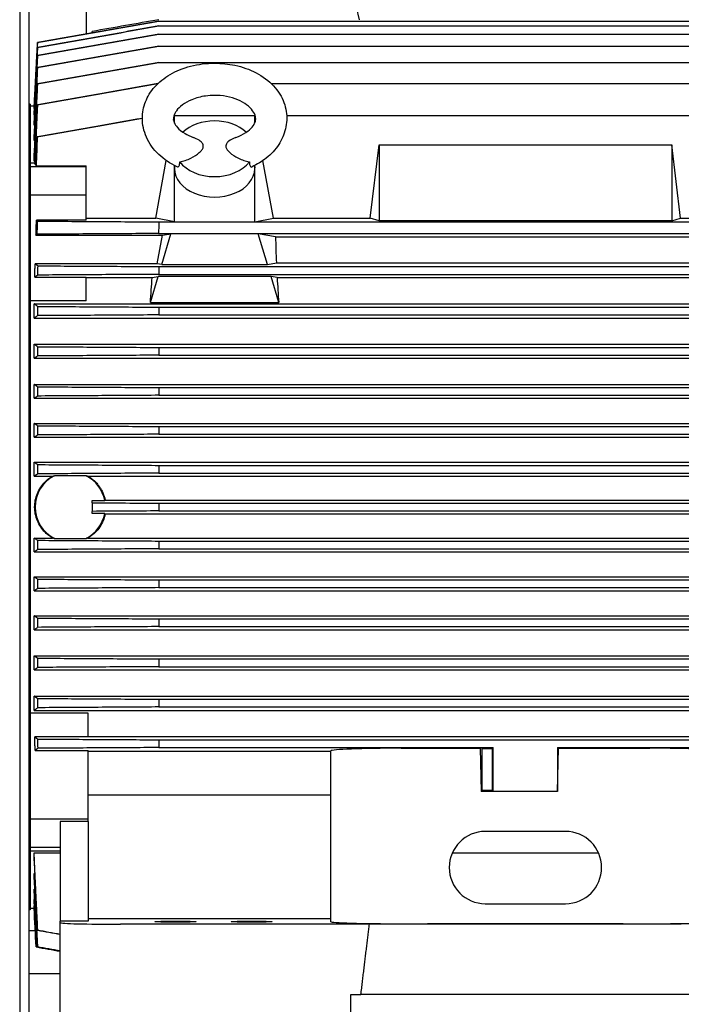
# Model space of a CAD drawing. Header units: inches. Extents: x 5 to 1128, y -85 to 748.
# Tile 123 of 256: x 212 to 225, y 281 to 301. Entities that reach past the tile are written whole.
import ezdxf

# ---------------------------------------------------------------- set-up
doc = ezdxf.new("R2010")
doc.units = ezdxf.units.IN
doc.header["$LTSCALE"] = 32
doc.header["$MEASUREMENT"] = 0
doc.layers.add('Visible (ANSI)', color=7, linetype='Continuous', lineweight=30)

msp = doc.modelspace()

# ---------------------------------------------------------------- linework, layer by layer
at = {"layer": 'Visible (ANSI)'}
for p, q in [((211.62326, 317.10517), (211.62326, 254.54617)), ((211.80726, 254.54617), (211.80726, 316.92117)), ((212.93226, 300.33202), (212.93226, 316.09617)), ((214.35792, 300.58325), (214.35726, 300.58325)), ((214.35792, 300.58325), (228.74677, 300.58325)), ((213.0484, 300.3525), (213.0484, 300.38225)), ((214.35817, 300.48978), (214.35684, 300.48978)), ((214.35817, 300.48978), (228.74651, 300.48978)), ((214.35836, 300.33026), (214.35636, 300.33026)), ((214.35836, 300.33026), (228.74632, 300.33026)), ((214.35848, 300.09344), (214.35579, 300.09344)), ((214.35848, 300.09344), (228.7462, 300.09344)), ((214.35852, 299.77496), (214.35513, 299.77496)), ((214.35852, 299.77496), (228.74616, 299.77496)), ((216.5592, 299.36287), (228.74623, 299.36287)), ((211.82793, 298.95337), (211.80726, 298.95445)), ((211.82793, 298.95337), (211.82793, 297.79763)), ((211.82793, 298.92019), (211.9079, 298.92019)), ((211.90667, 298.87104), (211.90667, 298.8967)), ((211.90667, 298.87104), (211.91036, 298.87104)), ((211.90667, 298.74697), (211.90667, 298.79999)), ((211.90667, 298.74697), (211.91287, 298.74697)), ((211.90667, 298.54274), (211.90667, 298.62533)), ((214.64517, 298.63875), (214.66258, 298.73396)), ((214.65364, 298.73396), (214.66258, 298.73396)), ((214.66258, 298.73396), (216.23738, 298.73396)), ((214.66258, 298.58214), (214.66258, 298.73396)), ((216.23738, 298.58214), (216.23738, 298.73396)), ((216.23738, 298.73396), (216.24632, 298.73396)), ((216.25479, 298.63875), (216.23738, 298.73396)), ((216.86553, 298.73396), (226.8673, 298.73396)), ((211.90667, 298.54274), (211.91577, 298.54274)), ((211.90667, 298.24161), (211.90667, 298.35856)), ((211.90667, 298.24161), (211.91848, 298.24161)), ((218.50476, 296.71463), (218.67833, 298.15703)), ((218.67833, 298.15703), (224.42636, 298.15703)), ((218.67833, 298.15703), (218.67833, 296.66426)), ((224.59992, 296.71463), (224.42636, 298.15703)), ((224.42636, 298.15703), (224.42636, 296.66426)), ((211.90667, 297.83337), (211.90667, 297.99161)), ((214.29334, 296.71463), (214.50059, 297.84808)), ((216.60662, 296.71463), (216.39936, 297.84809)), ((211.91974, 297.80001), (211.82793, 297.80001)), ((211.82793, 297.79763), (211.82793, 297.72749)), ((211.82793, 297.72749), (211.82793, 297.17072)), ((212.93029, 297.72749), (211.82793, 297.72749)), ((211.90667, 297.83337), (211.92123, 297.83337)), ((211.92644, 297.77459), (211.94407, 297.77459)), ((211.95268, 297.74468), (212.93029, 297.74468)), ((212.93029, 297.72749), (212.93029, 297.74468)), ((212.93029, 297.17072), (212.93029, 297.72749)), ((214.66258, 297.68904), (214.66258, 297.74978)), ((214.66258, 296.64412), (214.66258, 297.68904)), ((214.66452, 297.74877), (214.66285, 297.70362)), ((216.23544, 297.74878), (216.23711, 297.70362)), ((216.23738, 297.68904), (216.23738, 297.74979)), ((216.23738, 296.64412), (216.23738, 297.68904)), ((211.82793, 297.17072), (211.82793, 295.16217)), ((212.93029, 297.17072), (211.82793, 297.17072)), ((212.93029, 296.67866), (212.93029, 297.17072)), ((212.93029, 296.67866), (211.95268, 296.67866)), ((212.93029, 296.71463), (214.29334, 296.71463)), ((214.66258, 296.64412), (214.29334, 296.71463)), ((216.23738, 296.64412), (216.60662, 296.71463)), ((216.60662, 296.71463), (218.50476, 296.71463)), ((218.67833, 296.66426), (218.50476, 296.71463)), ((224.42636, 296.66426), (224.59992, 296.71463)), ((224.59992, 296.71463), (226.49806, 296.71463)), ((214.35613, 296.64412), (214.66258, 296.64412)), ((214.66258, 296.64412), (216.23738, 296.64412)), ((216.23738, 296.64412), (226.8673, 296.64412)), ((224.42636, 296.66426), (218.67833, 296.66426)), ((211.94325, 296.38182), (214.42741, 296.38182)), ((214.32507, 295.82214), (214.42741, 296.38182)), ((214.34887, 296.416), (228.75581, 296.416)), ((214.41196, 295.80554), (214.593, 296.41131)), ((214.42741, 296.38182), (214.593, 296.41131)), ((216.30696, 296.41131), (214.593, 296.41131)), ((216.64703, 296.35075), (216.30696, 296.41131)), ((216.488, 295.80554), (216.30696, 296.41131)), ((216.64703, 296.35075), (226.45765, 296.35075)), ((214.32507, 295.82214), (211.92644, 295.82214)), ((214.41196, 295.80554), (214.32507, 295.82214)), ((214.35845, 295.76667), (228.74623, 295.76667)), ((214.41196, 295.80554), (216.488, 295.80554)), ((216.488, 295.80554), (216.66285, 295.83893)), ((216.66285, 295.83893), (226.44183, 295.83893)), ((211.91902, 295.55945), (212.93029, 295.55945)), ((212.93029, 295.0941), (212.93029, 295.55945)), ((212.93029, 295.54972), (214.2224, 295.54972)), ((214.1894, 295.06083), (214.34187, 295.571)), ((214.2224, 295.54972), (214.34187, 295.571)), ((216.55809, 295.571), (214.34187, 295.571)), ((214.35437, 295.61459), (228.75031, 295.61459)), ((216.67756, 295.54972), (216.55809, 295.571)), ((216.71056, 295.06083), (216.55809, 295.571)), ((216.67756, 295.54972), (226.42712, 295.54972)), ((211.82793, 295.16217), (211.82793, 286.93017)), ((212.93029, 295.0941), (211.82793, 295.0941)), ((211.90667, 294.75575), (211.90667, 295.03791)), ((211.90667, 295.03791), (231.19801, 295.03791)), ((214.1894, 295.06083), (216.71056, 295.06083)), ((214.35852, 294.97011), (228.74616, 294.97011)), ((211.90667, 294.75575), (231.19801, 294.75575)), ((214.35513, 294.81803), (228.74955, 294.81803)), ((211.90667, 293.96662), (211.90667, 294.24394)), ((211.90667, 294.24394), (231.19801, 294.24394)), ((214.35848, 294.17928), (228.7462, 294.17928)), ((214.35579, 294.0272), (228.7489, 294.0272)), ((211.90667, 293.96662), (231.19801, 293.96662)), ((211.90667, 293.18077), (211.90667, 293.4548)), ((211.90667, 293.4548), (231.19801, 293.4548)), ((214.35836, 293.39238), (228.74632, 293.39238)), ((214.35636, 293.24031), (228.74833, 293.24031)), ((211.90667, 293.18077), (231.19801, 293.18077)), ((211.90667, 292.4167), (211.90667, 292.68864)), ((211.90667, 292.68864), (231.19801, 292.68864)), ((214.35817, 292.62778), (228.74651, 292.62778)), ((214.35684, 292.47571), (228.74784, 292.47571)), ((211.90667, 292.4167), (231.19801, 292.4167)), ((211.90667, 291.65381), (211.90667, 291.92457)), ((211.90667, 291.92457), (231.19801, 291.92457)), ((214.35792, 291.86478), (228.74677, 291.86478)), ((211.90667, 291.65381), (212.26883, 291.65381)), ((212.92662, 291.66081), (212.30405, 291.66081)), ((212.96184, 291.65381), (230.14285, 291.65381)), ((214.35726, 291.7127), (228.74742, 291.7127)), ((213.0484, 291.13027), (213.0484, 291.17514)), ((213.0484, 291.17514), (213.29213, 291.17514)), ((213.0484, 291.13027), (213.0484, 290.96207)), ((213.30044, 291.18137), (229.80424, 291.18137)), ((214.35762, 291.12221), (228.74707, 291.12221)), ((213.0484, 290.9172), (213.0484, 290.96207)), ((213.29213, 290.9172), (213.0484, 290.9172)), ((213.30044, 290.91097), (229.80424, 290.91097)), ((214.35762, 290.97013), (228.74707, 290.97013)), ((211.90667, 290.16777), (211.90667, 290.43853)), ((211.90667, 290.43853), (212.26883, 290.43853)), ((212.30405, 290.43152), (212.92662, 290.43152)), ((212.96184, 290.43853), (230.14285, 290.43853)), ((214.35726, 290.37964), (228.74742, 290.37964)), ((211.90667, 290.16777), (231.19801, 290.16777)), ((214.35792, 290.22756), (228.74677, 290.22756)), ((211.90667, 289.4037), (211.90667, 289.67564)), ((211.90667, 289.67564), (231.19801, 289.67564)), ((214.35684, 289.61663), (228.74784, 289.61663)), ((211.90667, 289.4037), (231.19801, 289.4037)), ((214.35817, 289.46456), (228.74651, 289.46456)), ((211.90667, 288.63753), (211.90667, 288.91157)), ((211.90667, 288.91157), (231.19801, 288.91157)), ((214.35636, 288.85203), (228.74833, 288.85203)), ((211.90667, 288.63753), (231.19801, 288.63753)), ((214.35836, 288.69996), (228.74632, 288.69996)), ((211.90667, 287.8484), (211.90667, 288.12572)), ((211.90667, 288.12572), (231.19801, 288.12572)), ((214.35579, 288.06514), (228.7489, 288.06514)), ((211.90667, 287.8484), (231.19801, 287.8484)), ((214.35848, 287.91306), (228.7462, 287.91306)), ((211.90667, 287.05443), (211.90667, 287.33658)), ((211.90667, 287.33658), (231.19801, 287.33658)), ((214.35513, 287.27431), (228.74955, 287.27431)), ((211.90667, 287.05443), (231.19801, 287.05443)), ((214.35852, 287.12223), (228.74616, 287.12223)), ((212.96966, 286.99824), (211.82793, 286.99824)), ((211.82793, 286.93017), (211.82793, 284.92162)), ((212.96966, 286.53289), (212.96966, 286.99824)), ((212.96966, 286.53289), (211.91902, 286.53289)), ((212.96966, 286.54262), (230.13502, 286.54262)), ((214.35437, 286.47774), (228.75031, 286.47774)), ((211.92644, 286.2702), (212.96966, 286.2702)), ((212.96966, 284.92162), (212.96966, 286.2702)), ((212.96966, 286.2534), (217.73344, 286.2534)), ((214.35845, 286.32567), (220.6862, 286.32567)), ((217.73344, 282.90776), (217.73344, 286.25973)), ((219.1114, 286.31192), (220.66557, 286.31192)), ((220.66557, 286.31192), (220.6862, 286.32567)), ((220.66557, 286.31192), (220.6862, 285.46252)), ((220.6862, 286.32567), (220.92242, 286.32567)), ((220.70683, 286.30503), (220.6862, 286.32567)), ((220.70683, 285.48315), (220.70683, 286.30503)), ((220.70683, 286.30503), (220.90179, 286.30503)), ((220.90179, 286.30503), (220.92242, 286.32567)), ((220.90179, 286.30503), (220.90179, 285.48315)), ((220.92242, 285.46252), (220.92242, 286.32567)), ((222.18226, 286.32567), (228.74623, 286.32567)), ((222.18226, 286.32567), (222.2029, 286.31192)), ((222.18226, 286.32567), (222.18226, 285.46252)), ((222.18226, 285.46252), (222.2029, 286.31192)), ((222.2029, 286.31192), (223.99329, 286.31192)), ((220.70683, 285.48315), (220.6862, 285.46252)), ((220.90179, 285.48315), (220.70683, 285.48315)), ((220.90179, 285.48315), (220.92242, 285.46252)), ((217.73344, 285.39318), (212.96966, 285.39318)), ((220.92242, 285.46252), (220.6862, 285.46252)), ((222.18226, 285.46252), (220.92242, 285.46252)), ((211.82793, 284.92162), (211.82793, 284.36485)), ((212.96966, 284.92162), (211.82793, 284.92162)), ((212.96966, 284.87624), (212.96966, 284.92162)), ((212.96966, 284.87624), (212.41848, 284.87624)), ((212.41848, 284.87624), (212.41848, 282.91911)), ((212.96966, 284.87624), (212.96966, 282.91911)), ((222.33974, 284.67853), (220.76494, 284.67853)), ((211.82793, 284.36485), (211.82793, 284.29471)), ((212.41848, 284.36485), (211.82793, 284.36485)), ((211.82793, 284.29471), (211.82793, 283.13897)), ((212.41848, 284.29233), (211.82793, 284.29233)), ((211.90667, 284.10073), (211.90667, 284.25897)), ((211.90667, 284.25897), (212.41848, 284.25897)), ((220.11793, 284.25897), (222.98675, 284.25897)), ((211.90667, 283.73367), (211.90667, 283.85085)), ((211.90667, 283.85085), (211.91848, 283.85085)), ((211.90667, 283.47016), (211.90667, 283.54711)), ((211.90667, 283.54711), (211.91589, 283.54711)), ((211.90667, 283.29474), (211.90667, 283.34246)), ((211.90667, 283.34246), (211.91317, 283.34246)), ((211.82793, 283.17215), (211.90667, 283.17215)), ((211.90667, 283.19695), (211.90667, 283.21942)), ((211.90667, 283.21942), (211.91058, 283.21942)), ((211.90667, 283.17215), (211.90667, 283.17303)), ((211.90667, 283.17303), (211.90793, 283.17303)), ((211.90667, 283.17215), (211.94654, 282.41146)), ((220.76494, 283.2612), (222.33974, 283.2612)), ((211.82793, 283.13897), (211.80726, 283.13789)), ((217.73344, 282.96029), (212.96966, 282.96029)), ((212.96966, 282.91911), (212.41848, 282.91911)), ((212.41848, 282.88815), (212.41848, 282.91911)), ((212.41848, 281.04617), (212.41848, 282.88815)), ((218.49091, 282.85719), (213.59959, 282.85719)), ((219.1114, 282.8675), (223.99329, 282.8675)), ((211.80726, 282.73202), (211.92974, 282.73202)), ((211.94656, 282.41146), (211.94654, 282.41146)), ((211.80726, 281.89202), (212.41848, 281.89202)), ((218.12714, 281.04617), (218.12714, 281.47924)), ((218.12714, 281.47924), (218.324, 281.47924)), ((224.78069, 281.47924), (218.324, 281.47924))]:
    msp.add_line(p, q, dxfattribs=at)
for centre, radius, start, end in [((242.43226, 306.04617), 24.75, 156.042393, 192.680725), ((487.6249, 287.8273), 273.41096, 178.1520335, 178.1998614), ((449.0807, 289.39), 234.80884, 178.4438347, 178.4809565), ((425.29214, 290.1955), 210.98765, 178.7032984, 178.7446066), ((409.20894, 290.65052), 194.88241, 178.9624816, 179.0071995), ((398.36377, 290.89269), 184.02239, 179.2216916, 179.2690452), ((391.53787, 291.00297), 177.18715, 179.4745885, 179.5237664), ((387.70479, 291.04109), 173.34883, 179.7277512, 179.7780166), ((212.61533, 291.04617), 0.68898, 116.86007, 243.13993), ((212.61533, 291.04617), 0.68898, 10.788848, 63.13993), ((386.50606, 291.04617), 172.14846, 179.9746923, 180.0253077), ((212.61533, 291.04617), 0.68898, 296.86007, 349.211152), ((387.70479, 291.05125), 173.34883, 180.2219834, 180.2722488), ((391.53787, 291.08937), 177.18715, 180.4762336, 180.5254115), ((398.36376, 291.19965), 184.02238, 180.7309548, 180.7783084), ((409.20893, 291.44182), 194.8824, 180.9928005, 181.0375184), ((425.29212, 291.89684), 210.98763, 181.2553934, 181.2967016), ((449.08068, 292.70234), 234.80882, 181.5190435, 181.5561653), ((220.76494, 283.96986), 0.70866, 90, 270), ((222.33974, 283.96986), 0.70866, 270, 90)]:
    msp.add_arc(centre, radius, start, end, dxfattribs=at)
for centre, major_axis, ratio, start_param, end_param in [((378.76084, 256.81858), (-166.78903, 43.34467), 0.00001417, 0.00381317, 0.00486603), ((383.18333, 257.9368), (-171.21648, 42.13428), 0.00011972, 0.008279, 0.00930808), ((390.98251, 260.10843), (-179.02447, 39.80568), 0.0004194, 0.01274728, 0.01373678), ((403.15804, 264.0047), (-191.21396, 35.67718), 0.0010571, 0.01731971, 0.01825278), ((420.68009, 270.68998), (-208.75665, 28.6813), 0.00219871, 0.02184936, 0.02271084), ((445.32871, 282.25907), (-233.43573, 16.71382), 0.00407914, 0.02626653, 0.02704234), ((215.44998, 298.07878), (0.77297, 0), 0.70710678, 0.6356983, 2.50590151), ((215.44998, 297.68904), (-0.7874, 0), 0.70710678, 6.25699639, 6.28318531), ((215.44998, 297.68904), (0.7874, 0), 0.70710678, 3.14159265, 6.28318531), ((215.44998, 298.07878), (-0.77297, 0), 0.70710678, 0.48555362, 2.65603904), ((215.44998, 297.68904), (0.7874, 0), 0.70710678, 0, 0.02618892), ((236.23722, 298.98664), (-104.44251, 9.14311), 0.03476669, 1.3377455, 1.33794904), ((236.23722, 194.93462), (-38.84522, 97.3801), 0.99558784, 6.13799153, 6.13819507), ((218.75461, 291.04617), (1.54437, -7.86896), 0.18267581, 3.93737346, 4.02215484), ((445.32871, 289.45342), (-13.34579, 233.65248), 0.99743829, 1.48684372, 1.48761953), ((212.14535, 291.04617), (-1.54437, -7.86896), 0.18267581, 2.14165676, 2.2155155), ((218.75461, 291.04617), (1.54437, -7.86896), 0.18267581, 4.0676698, 4.14152854), ((420.68008, 290.19967), (-3.40343, 210.69023), 0.990691, 1.53208353, 1.53294501), ((403.15804, 290.64376), (-1.12104, 194.51062), 0.98303462, 1.54687801, 1.54781108), ((390.98251, 290.88789), (-0.35438, 183.39609), 0.97616102, 1.5551733, 1.5561628), ((383.18333, 291.00125), (-0.08834, 176.32462), 0.97102976, 1.56100174, 1.56203082), ((378.76084, 291.04088), (-0.00971, 172.32917), 0.96785145, 1.5658756, 1.56692848), ((378.76084, 291.05146), (0.00971, 172.32917), 0.96785145, 1.57466417, 1.57571706), ((383.18333, 291.09108), (0.08834, 176.32462), 0.97102976, 1.57956183, 1.58059092), ((390.98251, 291.20445), (0.35438, 183.39609), 0.97616102, 1.58542985, 1.58641935), ((403.15804, 291.44857), (1.12104, 194.51062), 0.98303462, 1.59378157, 1.59471465), ((420.68009, 291.89266), (3.40343, 210.69023), 0.990691, 1.60864765, 1.60950912), ((445.32871, 292.63892), (13.34579, 233.65248), 0.99743829, 1.65397313, 1.65474895), ((219.1114, 286.25973), (1.37795, 0), 0.03787648, 1.57079633, 3.14159265), ((223.99329, 286.25973), (1.37795, 0), 0.03787648, 0, 1.57079633), ((236.23722, 387.15772), (-38.84522, -97.3801), 0.99558784, 0.14499024, 0.14519378), ((236.23722, 283.1057), (-104.44251, -9.14311), 0.03476669, 4.94523627, 4.94543981), ((213.59959, 282.88815), (1.1811, 0), 0.02621287, 3.14159274, 4.71238898), ((219.1114, 282.90776), (-1.37795, 0), 0.02921664, 0, 1.57079633), ((221.55234, 282.47577), (-14.88408, 0), 0.02618592, 4.50522531, 4.91955265), ((223.99329, 282.90776), (-1.37795, 0), 0.02921664, 1.57079633, 3.14159265), ((420.68008, 311.40236), (-208.75665, -28.6813), 0.00219871, 6.26047447, 6.26133594), ((369.10049, 325.46489), (-157.15393, -43.05387), 0.00001752, 6.27803474, 6.27914825), ((375.75186, 324.22632), (-163.80538, -41.81673), 0.00014191, 6.27345067, 6.274524), ((386.97724, 321.9117), (-175.03124, -39.50475), 0.00046338, 6.26909223, 6.27009959), ((403.27692, 318.09781), (-191.33242, -35.69518), 0.0010536, 6.26494763, 6.26588012)]:
    msp.add_ellipse(centre, major_axis=major_axis, ratio=ratio, start_param=start_param, end_param=end_param, dxfattribs=at)
for centre in [(214.68226, 282.9075), (216.17833, 282.9075)]:
    msp.add_ellipse(centre, major_axis=(0.40492, 0), ratio=0.02618592, dxfattribs=at)
for points, knots in [([(211.97302, 300.16292), (212.3704, 300.23297), (212.76777, 300.30302), (213.56252, 300.44313), (213.95989, 300.51319), (214.35726, 300.58325)], [0, 0, 0, 0, 3.07473866, 3.07473866, 6.14947431, 6.14947431, 6.14947431, 6.14947431]), ([(214.35762, 300.6131), (214.13941, 300.57462), (213.92121, 300.53615), (213.48481, 300.4592), (213.26661, 300.42072), (213.0484, 300.38225)], [0, 0, 0, 0, 1.68837967, 1.68837967, 3.37675935, 3.37675935, 3.37675935, 3.37675935]), ([(211.97268, 300.06947), (212.37003, 300.13951), (212.76742, 300.20956), (213.56211, 300.34965), (213.95949, 300.41971), (214.35684, 300.48978)], [0, 0, 0, 0, 3.07453993, 3.07453993, 6.14907395, 6.14907395, 6.14907395, 6.14907395]), ([(214.35817, 300.48978), (213.96085, 300.41965), (213.56352, 300.34954), (212.76887, 300.2093), (212.37155, 300.13918), (211.97423, 300.06907)], [0, 0, 0, 0, 3.07444802, 3.07444802, 6.14889604, 6.14889604, 6.14889604, 6.14889604]), ([(211.97238, 299.90993), (212.3697, 299.97996), (212.76705, 300.05), (213.56169, 300.19011), (213.95904, 300.26018), (214.35636, 300.33026)], [0, 0, 0, 0, 3.07434214, 3.07434214, 6.14867972, 6.14867972, 6.14867972, 6.14867972]), ([(214.35836, 300.33026), (213.96109, 300.26009), (213.56381, 300.18993), (212.76927, 300.04963), (212.37198, 299.97947), (211.97471, 299.90933)], [0, 0, 0, 0, 3.07408921, 3.07408921, 6.14818069, 6.14818069, 6.14818069, 6.14818069]), ([(211.97211, 299.67303), (212.36939, 299.74306), (212.76668, 299.81311), (213.56123, 299.95325), (213.95852, 300.02334), (214.35579, 300.09344)], [0, 0, 0, 0, 3.07400873, 3.07400873, 6.14801435, 6.14801435, 6.14801435, 6.14801435]), ([(214.35848, 300.09344), (213.96128, 300.02322), (213.56407, 299.95301), (212.76967, 299.81262), (212.37245, 299.74243), (211.97525, 299.67225)], [0, 0, 0, 0, 3.07363819, 3.07363819, 6.14727905, 6.14727905, 6.14727905, 6.14727905]), ([(211.97188, 299.35441), (212.3691, 299.42445), (212.76632, 299.49451), (213.56073, 299.6347), (213.95794, 299.70482), (214.35513, 299.77496)], [0, 0, 0, 0, 3.07352424, 3.07352424, 6.14704694, 6.14704694, 6.14704694, 6.14704694]), ([(214.35852, 299.77496), (213.96141, 299.70468), (213.5643, 299.63441), (212.77007, 299.49391), (212.37295, 299.42368), (211.97583, 299.35346)], [0, 0, 0, 0, 3.07303087, 3.07303087, 6.14606472, 6.14606472, 6.14606472, 6.14606472]), ([(214.16751, 299.1493), (214.23058, 299.2528), (214.31405, 299.34591), (214.51368, 299.50833), (214.63406, 299.57803), (214.90193, 299.68718), (215.05432, 299.7262), (215.28848, 299.75376), (215.36935, 299.75788), (215.44998, 299.75788)], [0, 0, 0, 0, 1.05742898, 1.05742898, 2.17878237, 2.17878237, 3.37570981, 3.37570981, 3.9901174, 3.9901174, 3.9901174, 3.9901174]), ([(215.44998, 299.75788), (215.58443, 299.75788), (215.71996, 299.74576), (215.99614, 299.68731), (216.13805, 299.63753), (216.39557, 299.50312), (216.51362, 299.41551), (216.65528, 299.26221), (216.69702, 299.20744), (216.73245, 299.1493)], [0, 0, 0, 0, 1.02447983, 1.02447983, 2.19054579, 2.19054579, 3.39614252, 3.39614252, 3.99011472, 3.99011472, 3.99011472, 3.99011472]), ([(211.97171, 298.94211), (212.36883, 299.01217), (212.76595, 299.08226), (213.55458, 299.22152), (213.94611, 299.2907), (214.33762, 299.35991)], [0.00000001, 0.00000001, 0.00000001, 0.00000001, 3.07285421, 3.07285421, 6.10249649, 6.10249649, 6.10249649, 6.10249649]), ([(214.33669, 299.35902), (213.94696, 299.28995), (213.55722, 299.2209), (212.77049, 299.08157), (212.37348, 299.01129), (211.97648, 298.94103)], [0.05614493, 0.05614493, 0.05614493, 0.05614493, 3.0722279, 3.0722279, 6.14445907, 6.14445907, 6.14445907, 6.14445907]), ([(214.71452, 297.72399), (214.57941, 297.78791), (214.45546, 297.871), (214.25043, 298.06745), (214.16633, 298.18389), (214.06021, 298.42568), (214.03265, 298.55274), (214.03259, 298.7888), (214.05438, 298.90079), (214.11488, 299.05423), (214.13924, 299.1029), (214.16751, 299.1493)], [0, 0, 0, 0, 1.19217119, 1.19217119, 2.38056754, 2.38056754, 3.46946209, 3.46946209, 4.4431177, 4.4431177, 4.91720331, 4.91720331, 4.91720331, 4.91720331]), ([(215.44998, 299.12789), (215.39018, 299.12789), (215.32997, 299.12341), (215.17663, 299.10106), (215.08417, 299.07608), (214.93343, 299.01409), (214.87037, 298.97859), (214.76932, 298.90351), (214.72954, 298.86306), (214.69529, 298.81638), (214.68912, 298.80714), (214.68365, 298.79817)], [0, 0, 0, 0, 0.45567611, 0.45567611, 1.19157424, 1.19157424, 1.8233671, 1.8233671, 2.43874415, 2.43874415, 2.59379912, 2.59379912, 2.59379912, 2.59379912]), ([(216.21631, 298.79817), (216.19422, 298.83439), (216.15981, 298.87539), (216.07049, 298.9511), (216.01564, 298.98689), (215.89096, 299.04792), (215.81945, 299.07375), (215.66562, 299.11172), (215.58064, 299.12379), (215.48097, 299.12759), (215.46547, 299.12789), (215.44998, 299.12789)], [0, 0, 0, 0, 0.62577851, 0.62577851, 1.22489828, 1.22489828, 1.83378124, 1.83378124, 2.47585067, 2.47585067, 2.59392176, 2.59392176, 2.59392176, 2.59392176]), ([(216.73245, 299.1493), (216.79521, 299.0463), (216.83867, 298.93073), (216.87446, 298.69919), (216.86939, 298.58068), (216.81664, 298.36105), (216.77061, 298.25696), (216.64377, 298.06339), (216.55959, 297.97297), (216.37977, 297.82929), (216.28579, 297.77146), (216.18544, 297.72399)], [0, 0, 0, 0, 1.0523618, 1.0523618, 2.05495692, 2.05495692, 3.01267033, 3.01267033, 4.03459181, 4.03459181, 4.92004917, 4.92004917, 4.92004917, 4.92004917]), ([(211.9671, 298.31314), (212.36408, 298.38319), (212.76104, 298.45328), (213.44955, 298.57492), (213.74109, 298.62646), (214.03262, 298.67802)], [0, 0, 0, 0, 3.07176687, 3.07176687, 5.32777106, 5.32777106, 5.32777106, 5.32777106]), ([(214.03262, 298.6765), (213.74364, 298.62519), (213.45465, 298.57389), (212.76883, 298.45219), (212.372, 298.3818), (211.97516, 298.31145)], [0.83460192, 0.83460192, 0.83460192, 0.83460192, 3.07114779, 3.07114779, 6.14230411, 6.14230411, 6.14230411, 6.14230411]), ([(214.68365, 298.79817), (214.65943, 298.75845), (214.64826, 298.72318), (214.6398, 298.65699), (214.64366, 298.62654), (214.6713, 298.56136), (214.68995, 298.53049), (214.75406, 298.45758), (214.80596, 298.41437), (214.91779, 298.34879), (214.97297, 298.32328), (215.03248, 298.30236)], [0, 0, 0, 0, 0.68616306, 0.68616306, 1.51835895, 1.51835895, 2.09476164, 2.09476164, 2.80729168, 2.80729168, 3.33890576, 3.33890576, 3.33890576, 3.33890576]), ([(215.86748, 298.30236), (215.94068, 298.32809), (216.0075, 298.36097), (216.11577, 298.43188), (216.1588, 298.47063), (216.2175, 298.541), (216.23488, 298.57287), (216.25658, 298.63296), (216.25957, 298.66027), (216.25196, 298.72236), (216.24081, 298.75798), (216.21631, 298.79817)], [0, 0, 0, 0, 0.65391054, 0.65391054, 1.29529149, 1.29529149, 1.90985469, 1.90985469, 2.64449712, 2.64449712, 3.33886941, 3.33886941, 3.33886941, 3.33886941]), ([(211.97516, 298.31145), (211.97379, 298.31173), (211.97244, 298.31201), (211.96975, 298.31258), (211.96842, 298.31287), (211.9671, 298.31314)], [-0.654581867, -0.654581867, -0.654581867, -0.654581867, -0.327309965, -0.327309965, -0.000038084, -0.000038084, -0.000038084, -0.000038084]), ([(215.14953, 298.00298), (215.16958, 298.02058), (215.18847, 298.03981), (215.21413, 298.07559), (215.22281, 298.09226), (215.23057, 298.12622), (215.22963, 298.14238), (215.21695, 298.17947), (215.20256, 298.19782), (215.16266, 298.23708), (215.12899, 298.25935), (215.0737, 298.28644), (215.05396, 298.29481), (215.03248, 298.30235)], [-2.41020313, -2.41020313, -2.41020313, -2.41020313, -2.13651072, -2.13651072, -1.91750587, -1.91750587, -1.70348959, -1.70348959, -1.41720741, -1.41720741, -0.96287093, -0.96287093, -0.74621756, -0.74621756, -0.74621756, -0.74621756]), ([(215.86748, 298.30235), (215.84588, 298.29476), (215.82604, 298.28635), (215.77074, 298.25921), (215.73714, 298.23695), (215.69729, 298.19769), (215.68295, 298.17936), (215.67032, 298.14229), (215.66939, 298.12612), (215.67719, 298.09216), (215.6859, 298.07548), (215.71156, 298.03974), (215.73042, 298.02055), (215.75043, 298.00298)], [-1.39409795, -1.39409795, -1.39409795, -1.39409795, -1.21173621, -1.21173621, -0.8318525, -0.8318525, -0.59214813, -0.59214813, -0.41273955, -0.41273955, -0.22903738, -0.22903738, 0, 0, 0, 0]), ([(214.76635, 297.8237), (214.80326, 297.82972), (214.83989, 297.83899), (214.91238, 297.86282), (214.94827, 297.8776), (215.0494, 297.92699), (215.107, 297.96565), (215.14953, 298.00298)], [-0.973242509, -0.973242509, -0.973242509, -0.973242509, -0.734166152, -0.734166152, -0.486650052, -0.486650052, 0, 0, 0, 0]), ([(215.75043, 298.00298), (215.79296, 297.96565), (215.85056, 297.92699), (215.95169, 297.8776), (215.98758, 297.86282), (216.06007, 297.83899), (216.0967, 297.82972), (216.13361, 297.8237)], [-1.16556423, -1.16556423, -1.16556423, -1.16556423, -0.58274905, -0.58274905, -0.28632126, -0.28632126, -0.000001, -0.000001, -0.000001, -0.000001]), ([(214.71454, 297.72399), (214.71951, 297.72164), (214.72459, 297.72073), (214.73924, 297.72298), (214.74818, 297.73067), (214.75875, 297.75375), (214.76174, 297.76481), (214.76568, 297.79147), (214.76649, 297.80698), (214.76635, 297.8237)], [-0.723131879, -0.723131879, -0.723131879, -0.723131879, -0.58911018, -0.58911018, -0.329876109, -0.329876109, -0.169082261, -0.169082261, -0.000001, -0.000001, -0.000001, -0.000001]), ([(216.13361, 297.8237), (216.13338, 297.79627), (216.13575, 297.77237), (216.14825, 297.73388), (216.15747, 297.72647), (216.17093, 297.72023), (216.17829, 297.72061), (216.18543, 297.72399)], [-1.74854985, -1.74854985, -1.74854985, -1.74854985, -1.575458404, -1.575458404, -1.375973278, -1.375973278, -1.164803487, -1.164803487, -1.164803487, -1.164803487]), ([(211.9671, 296.40131), (211.96842, 296.44424), (211.96975, 296.48716), (211.97244, 296.57302), (211.97379, 296.61595), (211.97516, 296.65887)], [-0.65456638, -0.65456638, -0.65456638, -0.65456638, -0.327294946, -0.327294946, -0.00002352, -0.00002352, -0.00002352, -0.00002352]), ([(211.97516, 296.65887), (212.372, 296.65642), (212.76883, 296.65396), (213.56249, 296.64904), (213.95932, 296.64658), (214.35613, 296.64412)], [0, 0, 0, 0, 3.07114256, 3.07114256, 6.1422854, 6.1422854, 6.1422854, 6.1422854]), ([(214.34887, 296.416), (213.95192, 296.41355), (213.55497, 296.4111), (212.76104, 296.4062), (212.36408, 296.40375), (211.9671, 296.40131)], [0, 0, 0, 0, 3.07176081, 3.07176081, 6.14350714, 6.14350714, 6.14350714, 6.14350714]), ([(211.97648, 295.7814), (212.37348, 295.77895), (212.77049, 295.77649), (213.56447, 295.77158), (213.96147, 295.76913), (214.35845, 295.76667)], [0, 0, 0, 0, 3.07222542, 3.07222542, 6.1444506, 6.1444506, 6.1444506, 6.1444506]), ([(214.35437, 295.61459), (213.95728, 295.61214), (213.56017, 295.60969), (212.76595, 295.60479), (212.36883, 295.60235), (211.97171, 295.5999)], [0, 0, 0, 0, 3.07285271, 3.07285271, 6.14569819, 6.14569819, 6.14569819, 6.14569819]), ([(211.97583, 294.98483), (212.37295, 294.98237), (212.77007, 294.97992), (213.5643, 294.97502), (213.96142, 294.97256), (214.35852, 294.97011)], [0, 0, 0, 0, 3.07302923, 3.07302923, 6.14605706, 6.14605706, 6.14605706, 6.14605706]), ([(214.35513, 294.81803), (213.95794, 294.81558), (213.56073, 294.81313), (212.76632, 294.80824), (212.3691, 294.80579), (211.97188, 294.80334)], [0, 0, 0, 0, 3.07352276, 3.07352276, 6.14703966, 6.14703966, 6.14703966, 6.14703966]), ([(211.97525, 294.19398), (212.37245, 294.19153), (212.76967, 294.18908), (213.56407, 294.18418), (213.96128, 294.18173), (214.35848, 294.17928)], [0, 0, 0, 0, 3.0736375, 3.0736375, 6.14727247, 6.14727247, 6.14727247, 6.14727247]), ([(214.35579, 294.0272), (213.95852, 294.02475), (213.56123, 294.0223), (212.76668, 294.01741), (212.36939, 294.01496), (211.97211, 294.01252)], [0, 0, 0, 0, 3.07400735, 3.07400735, 6.14801057, 6.14801057, 6.14801057, 6.14801057]), ([(211.97471, 293.40708), (212.37198, 293.40463), (212.76927, 293.40218), (213.56381, 293.39728), (213.96109, 293.39483), (214.35836, 293.39238)], [0, 0, 0, 0, 3.0740895, 3.0740895, 6.14817556, 6.14817556, 6.14817556, 6.14817556]), ([(214.35636, 293.24031), (213.95904, 293.23786), (213.5617, 293.23541), (212.76705, 293.23052), (212.3697, 293.22807), (211.97238, 293.22563)], [0, 0, 0, 0, 3.07434109, 3.07434109, 6.14868004, 6.14868004, 6.14868004, 6.14868004]), ([(211.97423, 292.64247), (212.37155, 292.64003), (212.76887, 292.63758), (213.56352, 292.63268), (213.96085, 292.63023), (214.35817, 292.62778)], [0, 0, 0, 0, 3.07444941, 3.07444941, 6.14889604, 6.14889604, 6.14889604, 6.14889604]), ([(214.35684, 292.47571), (213.95949, 292.47326), (213.56211, 292.47081), (212.76742, 292.46592), (212.37003, 292.46347), (211.97268, 292.46103)], [0, 0, 0, 0, 3.07453979, 3.07453979, 6.14907961, 6.14907961, 6.14907961, 6.14907961]), ([(211.97378, 291.87947), (212.37114, 291.87702), (213.16585, 291.87212), (213.96056, 291.86723), (214.35792, 291.86478)], [0, 0, 0, 0, 3.07465094, 6.14929886, 6.14929886, 6.14929886, 6.14929886]), ([(212.26883, 290.43853), (212.25396, 290.44706), (212.23944, 290.4561), (212.18722, 290.49135), (212.15221, 290.52053), (212.09028, 290.58269), (212.06124, 290.61779), (212.01006, 290.69419), (211.98791, 290.73549), (211.95235, 290.82164), (211.9389, 290.86656), (211.92126, 290.95687), (211.91707, 291.00227), (211.91707, 291.09007), (211.92126, 291.13547), (211.9389, 291.22578), (211.95235, 291.2707), (211.98791, 291.35685), (212.01006, 291.39815), (212.06124, 291.47455), (212.09028, 291.50965), (212.15221, 291.5718), (212.18722, 291.60099), (212.23944, 291.63624), (212.25396, 291.64528), (212.26883, 291.65381)], [-4.4735516, -4.4735516, -4.4735516, -4.4735516, -4.34983194, -4.34983194, -4.01511877, -4.01511877, -3.68058551, -3.68058551, -3.34605225, -3.34605225, -3.01151899, -3.01151899, -2.67698572, -2.67698572, -2.34245246, -2.34245246, -2.0079192, -2.0079192, -1.67338594, -1.67338594, -1.33885267, -1.33885267, -1.0041395, -1.0041395, -0.88041985, -0.88041985, -0.88041985, -0.88041985]), ([(214.35726, 291.7127), (213.95989, 291.71026), (213.56252, 291.70781), (212.76777, 291.70292), (212.3704, 291.70047), (211.97302, 291.69802)], [0, 0, 0, 0, 3.07473715, 3.07473715, 6.14947431, 6.14947431, 6.14947431, 6.14947431]), ([(212.96184, 291.65381), (213.00525, 291.62894), (213.04552, 291.59974), (213.08266, 291.5662), (213.10123, 291.54943), (213.11909, 291.53147), (213.13577, 291.51278), (213.15245, 291.4941), (213.16802, 291.47464), (213.1825, 291.45442), (213.19432, 291.43793), (213.20541, 291.42093), (213.21578, 291.40343), (213.21812, 291.39947), (213.22043, 291.39549), (213.22269, 291.39147), (213.22885, 291.3806), (213.23473, 291.36954), (213.24032, 291.35827), (213.24534, 291.34818), (213.25013, 291.33793), (213.25465, 291.32761), (213.25518, 291.32641), (213.2557, 291.32522), (213.25621, 291.32402), (213.27611, 291.27792), (213.29082, 291.23036), (213.30044, 291.18137)], [0.0784940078, 0.0784940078, 0.0784940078, 0.0784940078, 0.0822876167, 0.0822876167, 0.0822876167, 0.0841844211, 0.0841844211, 0.0841844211, 0.0860812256, 0.0860812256, 0.0860812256, 0.0876282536, 0.0876282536, 0.0876282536, 0.08797803, 0.08797803, 0.08797803, 0.0889264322, 0.0889264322, 0.0889264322, 0.0897762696, 0.0897762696, 0.0897762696, 0.0898748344, 0.0898748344, 0.0898748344, 0.0936684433, 0.0936684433, 0.0936684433, 0.0936684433]), ([(213.0484, 291.13027), (213.26661, 291.12893), (213.48481, 291.12758), (213.92121, 291.1249), (214.13941, 291.12355), (214.35762, 291.12221)], [0.000001, 0.000001, 0.000001, 0.000001, 1.68838067, 1.68838067, 3.37676035, 3.37676035, 3.37676035, 3.37676035]), ([(213.30044, 290.91097), (213.29163, 290.86612), (213.27826, 290.82151), (213.24284, 290.73566), (213.22072, 290.69437), (213.16959, 290.618), (213.14058, 290.58291), (213.07868, 290.52073), (213.04367, 290.49151), (212.99137, 290.45619), (212.97678, 290.4471), (212.96184, 290.43853)], [-7.69460957, -7.69460957, -7.69460957, -7.69460957, -7.36230015, -7.36230015, -7.02797143, -7.02797143, -6.69364271, -6.69364271, -6.3587249, -6.3587249, -6.23442308, -6.23442308, -6.23442308, -6.23442308]), ([(214.35762, 290.97013), (214.13941, 290.96879), (213.92121, 290.96744), (213.48481, 290.96476), (213.26661, 290.96341), (213.0484, 290.96207)], [0, 0, 0, 0, 1.68837967, 1.68837967, 3.37675935, 3.37675935, 3.37675935, 3.37675935]), ([(211.97302, 290.39431), (212.3704, 290.39187), (212.76777, 290.38942), (213.56252, 290.38453), (213.95989, 290.38208), (214.35726, 290.37964)], [0, 0, 0, 0, 3.07473866, 3.07473866, 6.14947431, 6.14947431, 6.14947431, 6.14947431]), ([(211.97268, 289.63131), (212.37003, 289.62886), (212.76742, 289.62642), (213.56211, 289.62153), (213.95949, 289.61908), (214.35684, 289.61663)], [0, 0, 0, 0, 3.07453993, 3.07453993, 6.14907395, 6.14907395, 6.14907395, 6.14907395]), ([(214.35817, 289.46456), (213.96085, 289.46211), (213.56352, 289.45966), (212.76887, 289.45476), (212.37155, 289.45231), (211.97423, 289.44986)], [0, 0, 0, 0, 3.07444802, 3.07444802, 6.14889604, 6.14889604, 6.14889604, 6.14889604]), ([(211.97238, 288.86671), (212.3697, 288.86427), (212.76705, 288.86182), (213.56169, 288.85693), (213.95904, 288.85448), (214.35636, 288.85203)], [0, 0, 0, 0, 3.07434214, 3.07434214, 6.14867972, 6.14867972, 6.14867972, 6.14867972]), ([(214.35836, 288.69996), (213.96109, 288.69751), (213.56381, 288.69506), (212.76927, 288.69016), (212.37198, 288.68771), (211.97471, 288.68526)], [0, 0, 0, 0, 3.07408921, 3.07408921, 6.14818069, 6.14818069, 6.14818069, 6.14818069]), ([(211.97211, 288.07982), (212.36939, 288.07738), (212.76668, 288.07493), (213.56123, 288.07004), (213.95852, 288.06759), (214.35579, 288.06514)], [0, 0, 0, 0, 3.07400873, 3.07400873, 6.14801435, 6.14801435, 6.14801435, 6.14801435]), ([(214.35848, 287.91306), (213.96128, 287.91061), (213.56407, 287.90816), (212.76967, 287.90326), (212.37245, 287.90081), (211.97525, 287.89835)], [0, 0, 0, 0, 3.07363819, 3.07363819, 6.14727905, 6.14727905, 6.14727905, 6.14727905]), ([(211.97188, 287.28899), (212.3691, 287.28655), (212.76632, 287.2841), (213.56073, 287.27921), (213.95794, 287.27676), (214.35513, 287.27431)], [0, 0, 0, 0, 3.07352424, 3.07352424, 6.14704694, 6.14704694, 6.14704694, 6.14704694]), ([(214.35852, 287.12223), (213.96141, 287.11978), (213.5643, 287.11732), (212.77007, 287.11242), (212.37295, 287.10996), (211.97583, 287.10751)], [0, 0, 0, 0, 3.07303087, 3.07303087, 6.14606472, 6.14606472, 6.14606472, 6.14606472]), ([(211.97171, 286.49244), (212.36883, 286.48999), (212.76595, 286.48754), (213.56017, 286.48265), (213.95727, 286.4802), (214.35437, 286.47774)], [0.00000001, 0.00000001, 0.00000001, 0.00000001, 3.07285421, 3.07285421, 6.14570848, 6.14570848, 6.14570848, 6.14570848]), ([(214.35845, 286.32567), (213.96147, 286.32321), (213.56447, 286.32075), (212.77049, 286.31584), (212.37348, 286.31339), (211.97648, 286.31094)], [0, 0, 0, 0, 3.0722279, 3.0722279, 6.14445907, 6.14445907, 6.14445907, 6.14445907])]:
    msp.add_open_spline(points, degree=3, knots=knots, dxfattribs=at)
for points in [[(214.35792, 300.58325), (213.96056, 300.51316), (213.16585, 300.37298), (212.37114, 300.23281), (211.97378, 300.16272)], [(211.97302, 300.16292), (211.9509, 299.74085), (211.92879, 299.31878), (211.90667, 298.8967)], [(211.9671, 298.31314), (211.95905, 298.12711), (211.95109, 297.94108), (211.94325, 297.75504)], [(211.95268, 297.74468), (211.96003, 297.9336), (211.96753, 298.12253), (211.97516, 298.31145)], [(211.97516, 296.65887), (211.96753, 296.66547), (211.96003, 296.67207), (211.95268, 296.67866)], [(211.94325, 296.38182), (211.95109, 296.38831), (211.95905, 296.39481), (211.9671, 296.40131)], [(211.90667, 291.65381), (211.92879, 291.66855), (211.9509, 291.68329), (211.97302, 291.69802)], [(213.30044, 291.18137), (213.29768, 291.17929), (213.29491, 291.17721), (213.29213, 291.17514)], [(213.29213, 290.9172), (213.29491, 290.91512), (213.29768, 290.91305), (213.30044, 290.91097)], [(211.97302, 290.39431), (211.9509, 290.40905), (211.92879, 290.42379), (211.90667, 290.43853)], [(214.35792, 290.22756), (213.96056, 290.22511), (213.16585, 290.22022), (212.37114, 290.21532), (211.97378, 290.21287)], [(211.90667, 283.29474), (211.92196, 283.00028), (211.93726, 282.70582), (211.95258, 282.41136)], [(211.94863, 282.4116), (211.93463, 282.68088), (211.92065, 282.95015), (211.90667, 283.21942)], [(211.90667, 283.19695), (211.92039, 282.93509), (211.93411, 282.67324), (211.94783, 282.41138)], [(211.94656, 282.41146), (211.93327, 282.66532), (211.91997, 282.91917), (211.90667, 283.17303)], [(212.41848, 282.65917), (212.26962, 282.68543), (212.12075, 282.71168), (211.97188, 282.73793)], [(211.97583, 282.73888), (212.12338, 282.71279), (212.27093, 282.6867), (212.41848, 282.6606)], [(211.94656, 282.41146), (212.10387, 282.38373), (212.26118, 282.35599), (212.41848, 282.32825)], [(212.41848, 282.32841), (212.2616, 282.35607), (212.10471, 282.38372), (211.94783, 282.41138)], [(211.94863, 282.4116), (212.10525, 282.38398), (212.26187, 282.35635), (212.41848, 282.32872)], [(212.41848, 282.32923), (212.26318, 282.35661), (212.10788, 282.38398), (211.95258, 282.41136)], [(211.95419, 282.41179), (212.10895, 282.38448), (212.26372, 282.35717), (212.41848, 282.32985)], [(212.41848, 282.3307), (212.2659, 282.3576), (212.11332, 282.3845), (211.96075, 282.41139)], [(211.96313, 282.41201), (212.11491, 282.38521), (212.2667, 282.35841), (212.41848, 282.3316)], [(212.41848, 282.33284), (212.26982, 282.35905), (212.12116, 282.38526), (211.9725, 282.41146)], [(211.97563, 282.41224), (212.12325, 282.38616), (212.27087, 282.36008), (212.41848, 282.334)]]:
    msp.add_open_spline(points, degree=3, dxfattribs=at)
for points, weights, degree in [([(211.90667, 298.87104), (211.93766, 299.46831), (211.97378, 300.16272)], [1.19349800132, 1.12011985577, 1.04519705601], 2), ([(211.97268, 300.06947), (211.93719, 299.38772), (211.90667, 298.79999)], [1.04861019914, 1.12292628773, 1.19580139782], 2), ([(211.90667, 298.74697), (211.93776, 299.35801), (211.97423, 300.06907)], [1.17956896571, 1.11214837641, 1.04225916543], 2), ([(211.97238, 299.90993), (211.93698, 299.22026), (211.90667, 298.62533)], [1.04653355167, 1.11502423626, 1.18120697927], 2), ([(211.90667, 298.54274), (211.93782, 299.174), (211.97471, 299.90933)], [1.16745672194, 1.10516338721, 1.03946166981], 2), ([(211.97211, 299.67303), (211.93672, 298.96752), (211.90667, 298.35856)], [1.04441170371, 1.10787831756, 1.16816423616], 2), ([(211.90667, 298.24161), (211.93781, 298.90205), (211.97525, 299.67225)], [1.15652631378, 1.0988548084, 1.03670498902], 2), ([(211.97188, 299.35441), (211.93641, 298.62311), (211.90667, 297.99161)], [1.0422886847, 1.10154062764, 1.15666365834], 2), ([(211.90667, 297.83337), (211.9377, 298.53465), (211.97583, 299.35346)], [1.14680766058, 1.09331136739, 1.03403279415], 2), ([(211.97171, 298.94211), (211.94332, 298.32913), (211.91902, 297.78376)], [1.03952749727, 1.08335399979, 1.12391584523], 2), ([(211.92644, 297.77459), (211.94941, 298.32591), (211.97648, 298.94103)], [1.10570106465, 1.0703095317, 1.03141966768], 2), ([(211.92644, 297.77459), (211.92262, 297.77921), (211.91902, 297.78376)], [1.11866819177, 1.12408065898, 1.12922777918], 2), ([(211.95268, 297.74468), (211.94783, 297.74991), (211.94325, 297.75504)], [1.0516054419, 1.05786121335, 1.0638413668], 2), ([(211.82793, 297.55381), (211.8176, 297.5547), (211.80726, 297.55559)], [1.00000000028, 1.00000000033, 1.00000000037], 2), ([(211.82793, 297.1565), (211.8176, 297.15687), (211.80726, 297.15724)], [1.00000000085, 1.00000000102, 1.00000000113], 2), ([(211.94325, 296.38182), (211.94783, 296.5287), (211.95268, 296.67866)], [1.06384136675, 1.05786121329, 1.05160544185], 2), ([(211.91902, 295.55945), (211.92262, 295.68966), (211.92644, 295.82214)], [1.12922777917, 1.12408065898, 1.11866819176], 2), ([(211.97648, 295.7814), (211.94941, 295.80288), (211.92644, 295.82214)], [1.03141966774, 1.07030953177, 1.10570106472], 2), ([(211.91902, 295.55945), (211.94332, 295.5785), (211.97171, 295.5999)], [1.123915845, 1.08335399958, 1.03952749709], 2), ([(211.97583, 294.98483), (211.9377, 295.01342), (211.90667, 295.03791)], [1.03403279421, 1.09331136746, 1.14680766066], 2), ([(211.90667, 294.75575), (211.93641, 294.77781), (211.97188, 294.80334)], [1.15666365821, 1.10154062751, 1.04228868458], 2), ([(211.97525, 294.19398), (211.93781, 294.22088), (211.90667, 294.24394)], [1.03670498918, 1.09885480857, 1.15652631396], 2), ([(211.90667, 293.96662), (211.93672, 293.98788), (211.97211, 294.01252)], [1.16816423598, 1.10787831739, 1.04441170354], 2), ([(211.97471, 293.40708), (211.93782, 293.43276), (211.90667, 293.4548)], [1.03946166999, 1.10516338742, 1.16745672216], 2), ([(211.90667, 293.18077), (211.93698, 293.20154), (211.97238, 293.22563)], [1.18120697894, 1.11502423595, 1.04653355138], 2), ([(211.97423, 292.64247), (211.93776, 292.66731), (211.90667, 292.68864)], [1.04225916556, 1.11214837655, 1.17956896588], 2), ([(211.90667, 292.4167), (211.93719, 292.43722), (211.97268, 292.46103)], [1.19580139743, 1.12292628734, 1.04861019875], 2), ([(211.97378, 291.87947), (211.93766, 291.90371), (211.90667, 291.92457)], [1.04519705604, 1.12011985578, 1.19349800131], 2), ([(212.26883, 291.65381), (212.28648, 291.6575), (212.30405, 291.66081)], [1.00052735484, 1.0019440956, 1.00322027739], 2), ([(212.92662, 291.66081), (212.94418, 291.6575), (212.96184, 291.65381)], [1.00321977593, 1.00194359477, 1.00052685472], 2), ([(212.30405, 290.43152), (212.28648, 290.43484), (212.26883, 290.43853)], [1.00322027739, 1.0019440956, 1.00052735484], 2), ([(212.96184, 290.43853), (212.94418, 290.43484), (212.92662, 290.43152)], [1.00052735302, 1.00194409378, 1.00322027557], 2), ([(211.90667, 290.16777), (211.93766, 290.18862), (211.97378, 290.21287)], [1.19349800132, 1.12011985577, 1.04519705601], 2), ([(211.97268, 289.63131), (211.93719, 289.65512), (211.90667, 289.67564)], [1.04861019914, 1.12292628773, 1.19580139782], 2), ([(211.90667, 289.4037), (211.93776, 289.42503), (211.97423, 289.44986)], [1.17956896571, 1.11214837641, 1.04225916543], 2), ([(211.97238, 288.86671), (211.93698, 288.89079), (211.90667, 288.91157)], [1.04653355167, 1.11502423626, 1.18120697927], 2), ([(211.90667, 288.63753), (211.93782, 288.65958), (211.97471, 288.68526)], [1.16745672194, 1.10516338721, 1.03946166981], 2), ([(211.97211, 288.07982), (211.93672, 288.10446), (211.90667, 288.12572)], [1.04441170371, 1.10787831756, 1.16816423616], 2), ([(211.90667, 287.8484), (211.93781, 287.87146), (211.97525, 287.89835)], [1.15652631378, 1.0988548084, 1.03670498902], 2), ([(211.97188, 287.28899), (211.93641, 287.31453), (211.90667, 287.33658)], [1.0422886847, 1.10154062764, 1.15666365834], 2), ([(211.90667, 287.05443), (211.9377, 287.07892), (211.97583, 287.10751)], [1.14680766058, 1.09331136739, 1.03403279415], 2), ([(211.92644, 286.2702), (211.92262, 286.40268), (211.91902, 286.53289)], [1.11866819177, 1.12408065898, 1.12922777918], 2), ([(211.97171, 286.49244), (211.94332, 286.51384), (211.91902, 286.53289)], [1.03952749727, 1.08335399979, 1.12391584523], 2), ([(211.92644, 286.2702), (211.94941, 286.28946), (211.97648, 286.31094)], [1.10570106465, 1.0703095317, 1.03141966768], 2), ([(211.82793, 284.93584), (211.8176, 284.93547), (211.80726, 284.93509)], [0.99999999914, 0.99999999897, 0.99999999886], 2), ([(211.82793, 284.53853), (211.8176, 284.53764), (211.80726, 284.53675)], [0.999999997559, 0.999999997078, 0.999999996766], 2), ([(211.97583, 282.73888), (211.9377, 283.55769), (211.90667, 284.25897)], [1.03403279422, 1.09331136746, 1.14680766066], 2), ([(211.90667, 284.10073), (211.93641, 283.46923), (211.97188, 282.73793)], [1.15666365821, 1.10154062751, 1.04228868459], 2), ([(211.97563, 282.41224), (211.93797, 283.18702), (211.90667, 283.85085)], [1.03669165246, 1.09920015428, 1.15718368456], 2), ([(211.90667, 283.73367), (211.93689, 283.1214), (211.9725, 282.41146)], [1.16887895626, 1.10824226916, 1.04439023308], 2), ([(211.96313, 282.41201), (211.93289, 283.0159), (211.90667, 283.54711)], [1.04004163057, 1.09441503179, 1.14638317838], 2), ([(211.90667, 283.47016), (211.93196, 282.97333), (211.96075, 282.41139)], [1.15784781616, 1.10336022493, 1.04724619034], 2), ([(211.95419, 282.41179), (211.92907, 282.90246), (211.90667, 283.34246)], [1.0435987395, 1.09265502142, 1.14044062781], 2), ([(218.324, 281.47924), (218.37956, 281.95074), (218.4352, 282.41007), (218.49091, 282.85719)], [1, 0.999989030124, 0.999989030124, 1], 3)]:
    msp.add_rational_spline(points, weights, degree=degree, dxfattribs=at)

doc.saveas('drawing.dxf')
